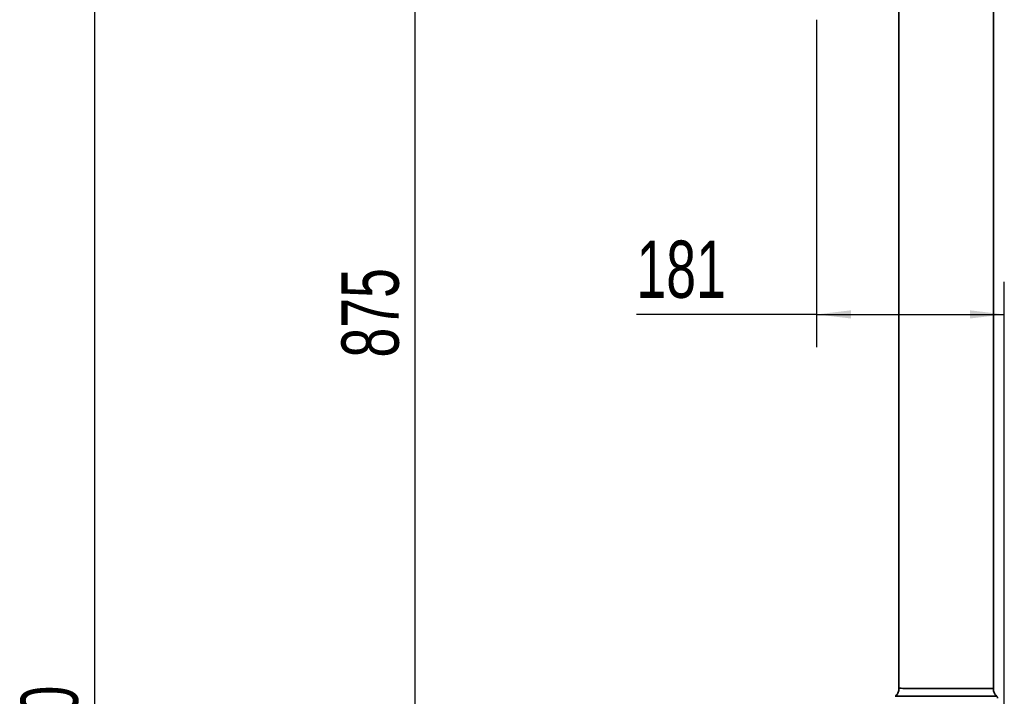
# Model space of a CAD drawing. Header units: millimetres. Extents: x 192 to 260, y 66 to 212.
# Tile 10 of 14: x 192 to 252, y 141 to 182. Entities that reach past the tile are written whole.
import ezdxf

# ---------------------------------------------------------------- set-up
doc = ezdxf.new("R2010")
doc.units = ezdxf.units.MM
doc.layers.add('10', color=7, linetype='Continuous')
doc.styles.add('SLDTEXTSTYLE0', font='TXT', dxfattribs={"width": 0.7})
doc.dimstyles.new('SLDDIMSTYLE0', dxfattribs={"dimtxt": 3.5, "dimasz": 2.1, "dimexe": 0, "dimexo": 0.0625, "dimgap": 0.875, "dimtad": 2, "dimdec": 3, "dimlfac": 15.77, "dimrnd": 1e-09, "dimzin": 12, "dimdsep": 46, "dimtxsty": 'SLDTEXTSTYLE0', "dimsah": 1, "dimcen": 0.09, "dimadec": 0, "dimazin": 3, "dimtfac": 1, "dimtdec": 3, "dimtofl": 0, "dimtmove": 0, "dimatfit": 3, "dimfxl": 0, "dimfrac": 2, "dimtolj": 1, "dimtzin": 12, "dimarcsym": 0})

# ---------------------------------------------------------------- blocks, each defined once
blk = doc.blocks.new('_D_2')
at = {"layer": '10'}
for p, q in [((238.928, 190.693), (214.217, 190.693)), ((216.217, 135.208), (216.217, 190.693)), ((227.317, 135.208), (214.217, 135.208))]:
    blk.add_line(p, q, dxfattribs=at)
for points in [[(216.217, 190.693), (215.967, 188.593), (216.467, 188.593)], [(216.217, 135.208), (216.467, 137.308), (215.967, 137.308)]]:
    blk.add_solid(points, dxfattribs=at)
at = {"layer": '10', "insert": (211.706, 161.278), "char_height": 3.5, "attachment_point": 1, "rotation": 90, "style": 'SLDTEXTSTYLE0'}
blk.add_mtext('875', dxfattribs=at)
blk = doc.blocks.new('_D_4')
at = {"layer": '10'}
for p, q in [((229.57, 198.62), (194.616, 198.62)), ((196.616, 198.62), (196.616, 78.138)), ((224.512, 78.138), (194.616, 78.138))]:
    blk.add_line(p, q, dxfattribs=at)
for points in [[(196.616, 198.62), (196.366, 196.52), (196.866, 196.52)], [(196.616, 78.138), (196.866, 80.238), (196.366, 80.238)]]:
    blk.add_solid(points, dxfattribs=at)
at = {"layer": '10', "insert": (192.104, 133.932), "char_height": 3.5, "attachment_point": 1, "rotation": 90, "style": 'SLDTEXTSTYLE0'}
blk.add_mtext('1900', dxfattribs=at)
blk = doc.blocks.new('_D_6')
at = {"layer": '10'}
for p, q in [((240.733, 181.931), (240.733, 161.915)), ((252.21, 91.828), (252.21, 165.915)), ((240.733, 163.915), (229.729, 163.915)), ((240.733, 163.915), (252.21, 163.915))]:
    blk.add_line(p, q, dxfattribs=at)
for points in [[(240.733, 163.915), (242.833, 163.665), (242.833, 164.165)], [(252.21, 163.915), (250.11, 164.165), (250.11, 163.665)]]:
    blk.add_solid(points, dxfattribs=at)
at = {"layer": '10', "insert": (229.729, 168.427), "char_height": 3.5, "attachment_point": 1, "style": 'SLDTEXTSTYLE0'}
blk.add_mtext('181', dxfattribs=at)

msp = doc.modelspace()

# ---------------------------------------------------------------- linework, layer by layer
at = {"color": 7, "linetype": 'Continuous', "lineweight": 35}
for p, q in [((245.77405, 185.517944), (245.77405, 141.060711)), ((251.544501, 141.042526), (251.544501, 185.517944))]:
    msp.add_line(p, q, dxfattribs=at)
for points, knots in [([(245.772357, 141.060618), (245.773016, 141.049702), (245.775909, 141.001742), (245.760852, 140.919157), (245.72981, 140.818807), (245.684486, 140.72986), (245.629102, 140.65382), (245.581224, 140.601462), (245.550125, 140.577671), (245.542572, 140.571892)], [0, 0, 0, 0, 0.058625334, 0.257564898, 0.444754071, 0.621965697, 0.789984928, 0.94899344, 1, 1, 1, 1]), ([(245.77405, 141.060711), (245.777754, 141.060702), (245.785211, 141.060684), (245.85388, 141.060057), (245.988875, 141.057864), (246.21532, 141.054795), (246.513172, 141.052042), (246.869076, 141.049872), (247.279247, 141.048113), (247.724725, 141.046712), (248.200906, 141.045576), (248.685744, 141.044669), (249.174241, 141.043982), (249.643777, 141.043419), (250.089517, 141.042966), (250.490812, 141.04263), (250.843557, 141.042416), (251.131305, 141.042333), (251.351518, 141.042361), (251.475206, 141.042454), (251.534879, 141.042499), (251.541068, 141.042516), (251.544145, 141.042525)], [0, 0, 0, 0, 0.036732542, 0.073964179, 0.12692271, 0.181417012, 0.234377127, 0.288873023, 0.341834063, 0.396330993, 0.449291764, 0.503788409, 0.556749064, 0.611245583, 0.664206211, 0.7187027, 0.771663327, 0.826159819, 0.879120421, 0.933616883, 0.966993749, 1, 1, 1, 1]), ([(251.739846, 140.585186), (251.737321, 140.587322), (251.709541, 140.610818), (251.665206, 140.666805), (251.610243, 140.753396), (251.571066, 140.851), (251.547182, 140.948541), (251.546502, 141.013326), (251.546194, 141.042618)], [0, 0, 0, 0, 0.019414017, 0.213576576, 0.414978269, 0.620574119, 0.828444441, 1, 1, 1, 1]), ([(245.543476, 140.571571), (245.54724, 140.571591), (245.554781, 140.57163), (245.61439, 140.572059), (245.724699, 140.573202), (245.914031, 140.575151), (246.168777, 140.576993), (246.437494, 140.578343), (246.696967, 140.579334), (246.981567, 140.580163), (247.288838, 140.580855), (247.614315, 140.581448), (247.952254, 140.581956), (248.298543, 140.582396), (248.64838, 140.582769), (248.997873, 140.583083), (249.342393, 140.583348), (249.677726, 140.583572), (249.999944, 140.583759), (250.304357, 140.583914), (250.587788, 140.584036), (250.84705, 140.584127), (251.077849, 140.584186), (251.278292, 140.584217), (251.445914, 140.584223), (251.577581, 140.584209), (251.671798, 140.584186), (251.73042, 140.58416), (251.73642, 140.584158), (251.739346, 140.584157)], [0, 0, 0, 0, 0.03523189, 0.070574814, 0.105801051, 0.158629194, 0.211464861, 0.247363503, 0.283373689, 0.319270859, 0.355523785, 0.391893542, 0.428145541, 0.464144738, 0.500259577, 0.536258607, 0.572117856, 0.608091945, 0.643950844, 0.679708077, 0.715579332, 0.751336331, 0.78707625, 0.822930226, 0.858670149, 0.894399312, 0.930242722, 0.965971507, 1, 1, 1, 1]), ([(251.798162, 140.447623), (251.798489, 140.450244), (251.801292, 140.472669), (251.7894, 140.51174), (251.76799, 140.555462), (251.747766, 140.575742), (251.739361, 140.58417)], [0, 0, 0, 0, 0.0516801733, 0.4421860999, 0.7681756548, 1, 1, 1, 1])]:
    msp.add_open_spline(points, degree=3, knots=knots, dxfattribs=at)

# ---------------------------------------------------------------- dimensions: what is measured, and where the dimension line sits
at = {"layer": '10'}
for base, p1, p2, picture, middle in [((196.615786, 78.137753), (229.569865, 198.61968), (224.51187, 78.137753), '_D_4', (196.615786, 137.002112)), ((216.217367, 190.693238), (227.317109, 135.208139), (238.927667, 190.693238), '_D_2', (216.217367, 163.577716))]:
    dim = msp.add_linear_dim(base=base, p1=p1, p2=p2, angle=90, dimstyle='SLDDIMSTYLE0', dxfattribs=at)
    dim.commit()
    dim.dimension.update_dxf_attribs({"geometry": picture, "text_midpoint": middle, "dimtype": 160})
dim = msp.add_linear_dim(base=(252.210327, 163.91508), p1=(240.732833, 181.930546), p2=(252.210327, 91.828473), dimstyle='SLDDIMSTYLE0', dxfattribs=at)
dim.commit()
dim.dimension.update_dxf_attribs({"geometry": '_D_6', "text_midpoint": (232.030887, 163.91508), "dimtype": 160})

doc.saveas('drawing.dxf')
